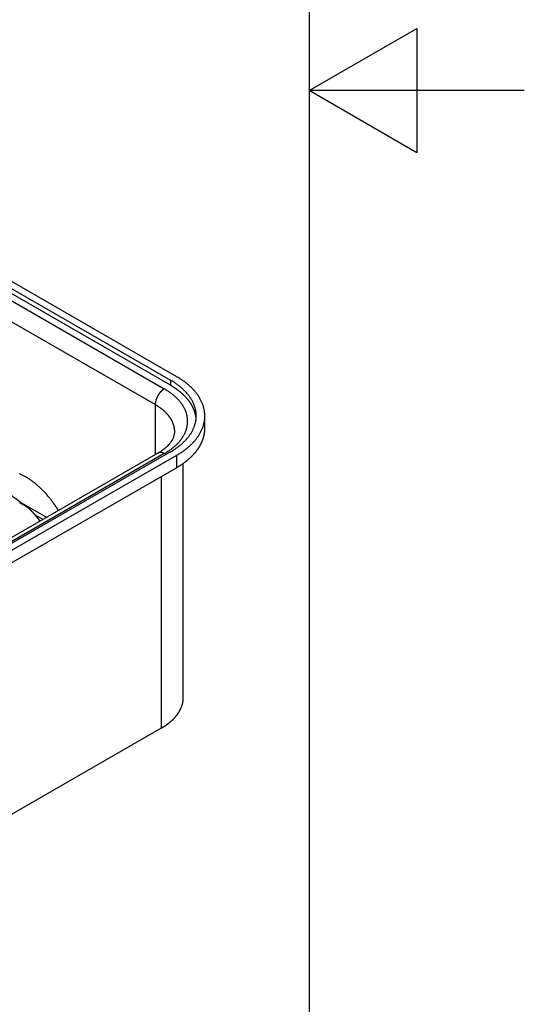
# Model space of a CAD drawing. Extents: x 553 to 1147, y -554 to 286.
# Tile 37 of 49: x 1100 to 1147, y -219 to -128. Entities that reach past the tile are written whole.
import ezdxf

# ---------------------------------------------------------------- set-up
doc = ezdxf.new("R2010")
doc.units = 0
doc.header["$LTSCALE"] = 2
doc.layers.get('0').update_dxf_attribs({"linetype": 'CONTINUOUS'})
for name, color, linetype in [('CADRE__ISO_', 7, 'CONTINUOUS'), ('ETROIT_VISIBLE__ISO_', 7, 'CONTINUOUS'), ('VISIBLE__ISO_', 7, 'CONTINUOUS')]:
    doc.layers.add(name, color=color, linetype=linetype)

# ---------------------------------------------------------------- blocks, each defined once
blk = doc.blocks.new('CADRES_DEFAULT_BORDER')
at = {"layer": 'CADRE__ISO_', "flags": 128}
for points in [[(10, 10), (10, 410), (287, 410), (287, 10), (10, 10)], [(297, 210), (287, 210), (292, 212.887), (292, 207.113), (287, 210)]]:
    blk.add_lwpolyline(points, dxfattribs=at)

msp = doc.modelspace()

# ---------------------------------------------------------------- linework, layer by layer
at = {"layer": 'ETROIT_VISIBLE__ISO_'}
for p, q in [((1073.744, -138.932), (1113.484, -161.816)), ((1112.635, -163.286), (1072.896, -140.401)), ((1114.049, -161), (1114.049, -161.49)), ((1112.635, -163.286), (1112.635, -167.927)), ((1113.484, -167.842), (1068.936, -193.496)), ((1114.615, -168.003), (1114.615, -169.148)), ((1113.201, -169.962), (1113.201, -193.351)), ((1100.045, -172.375), (1100.749, -172.781)), ((1101.457, -173.515), (1102.195, -173.94))]:
    msp.add_line(p, q, dxfattribs=at)
for points in [[(1113.48, -161.816, 0), (1113.47, -161.822, 0), (1113.46, -161.828, 0), (1113.45, -161.835, 0), (1113.44, -161.841, 0), (1113.43, -161.848, 0), (1113.42, -161.855, 0), (1113.41, -161.862, 0), (1113.4, -161.869, 0), (1113.39, -161.876, 0), (1113.38, -161.883, 0), (1113.37, -161.891, 0), (1113.36, -161.898, 0), (1113.35, -161.906, 0), (1113.34, -161.914, 0), (1113.33, -161.922, 0), (1113.32, -161.93, 0), (1113.31, -161.938, 0), (1113.3, -161.947, 0), (1113.29, -161.955, 0), (1113.28, -161.964, 0), (1113.27, -161.973, 0), (1113.26, -161.982, 0), (1113.25, -161.991, 0), (1113.24, -162, 0), (1113.23, -162.009, 0), (1113.22, -162.019, 0), (1113.21, -162.028, 0), (1113.2, -162.038, 0), (1113.19, -162.048, 0), (1113.18, -162.058, 0), (1113.17, -162.068, 0), (1113.16, -162.078, 0), (1113.15, -162.088, 0), (1113.14, -162.098, 0), (1113.13, -162.109, 0), (1113.12, -162.119, 0), (1113.11, -162.13, 0), (1113.1, -162.14, 0), (1113.09, -162.151, 0), (1113.08, -162.162, 0), (1113.07, -162.173, 0), (1113.07, -162.184, 0), (1113.06, -162.195, 0), (1113.05, -162.207, 0), (1113.04, -162.218, 0), (1113.03, -162.23, 0), (1113.02, -162.241, 0), (1113.01, -162.253, 0), (1113, -162.265, 0), (1113, -162.276, 0), (1112.99, -162.288, 0), (1112.98, -162.3, 0), (1112.97, -162.312, 0), (1112.96, -162.324, 0), (1112.95, -162.336, 0), (1112.95, -162.349, 0), (1112.94, -162.361, 0), (1112.93, -162.373, 0), (1112.92, -162.386, 0), (1112.91, -162.398, 0), (1112.91, -162.411, 0), (1112.9, -162.423, 0), (1112.89, -162.436, 0), (1112.88, -162.449, 0), (1112.88, -162.462, 0), (1112.87, -162.474, 0), (1112.86, -162.487, 0), (1112.85, -162.5, 0), (1112.85, -162.513, 0), (1112.84, -162.526, 0), (1112.83, -162.539, 0), (1112.83, -162.552, 0), (1112.82, -162.566, 0), (1112.81, -162.579, 0), (1112.81, -162.592, 0), (1112.8, -162.605, 0), (1112.8, -162.618, 0), (1112.79, -162.632, 0), (1112.78, -162.645, 0), (1112.78, -162.658, 0), (1112.77, -162.672, 0), (1112.77, -162.685, 0), (1112.76, -162.698, 0), (1112.76, -162.712, 0), (1112.75, -162.725, 0), (1112.75, -162.739, 0), (1112.74, -162.752, 0), (1112.74, -162.766, 0), (1112.73, -162.779, 0), (1112.73, -162.792, 0), (1112.72, -162.806, 0), (1112.72, -162.819, 0), (1112.71, -162.833, 0), (1112.71, -162.846, 0), (1112.7, -162.86, 0), (1112.7, -162.873, 0), (1112.7, -162.886, 0), (1112.69, -162.9, 0), (1112.69, -162.913, 0), (1112.68, -162.927, 0), (1112.68, -162.94, 0), (1112.68, -162.953, 0), (1112.67, -162.967, 0), (1112.67, -162.98, 0), (1112.67, -162.993, 0), (1112.67, -163.006, 0), (1112.66, -163.02, 0), (1112.66, -163.033, 0), (1112.66, -163.046, 0), (1112.66, -163.059, 0), (1112.65, -163.072, 0), (1112.65, -163.085, 0), (1112.65, -163.098, 0), (1112.65, -163.111, 0), (1112.65, -163.124, 0), (1112.64, -163.136, 0), (1112.64, -163.149, 0), (1112.64, -163.162, 0), (1112.64, -163.175, 0), (1112.64, -163.187, 0), (1112.64, -163.2, 0), (1112.64, -163.212, 0), (1112.64, -163.225, 0), (1112.64, -163.237, 0), (1112.64, -163.249, 0), (1112.64, -163.261, 0), (1112.64, -163.274, 0), (1112.64, -163.286, 0)], [(1113.48, -167.842, 0), (1113.55, -167.805, 0), (1113.61, -167.768, 0), (1113.67, -167.73, 0), (1113.73, -167.691, 0), (1113.79, -167.652, 0), (1113.85, -167.613, 0), (1113.91, -167.573, 0), (1113.97, -167.533, 0), (1114.03, -167.492, 0), (1114.08, -167.451, 0), (1114.14, -167.41, 0), (1114.19, -167.368, 0), (1114.25, -167.326, 0), (1114.3, -167.283, 0), (1114.35, -167.24, 0), (1114.4, -167.197, 0), (1114.45, -167.153, 0), (1114.5, -167.109, 0), (1114.55, -167.065, 0), (1114.6, -167.02, 0), (1114.64, -166.975, 0), (1114.69, -166.93, 0), (1114.73, -166.884, 0), (1114.78, -166.838, 0), (1114.82, -166.792, 0), (1114.86, -166.745, 0), (1114.9, -166.698, 0), (1114.94, -166.651, 0), (1114.98, -166.604, 0), (1115.02, -166.556, 0), (1115.05, -166.508, 0), (1115.09, -166.46, 0), (1115.12, -166.412, 0), (1115.16, -166.363, 0), (1115.19, -166.314, 0), (1115.22, -166.265, 0), (1115.25, -166.216, 0), (1115.28, -166.166, 0), (1115.31, -166.116, 0), (1115.33, -166.066, 0), (1115.36, -166.016, 0), (1115.38, -165.966, 0), (1115.41, -165.915, 0), (1115.43, -165.865, 0), (1115.45, -165.814, 0), (1115.47, -165.763, 0), (1115.49, -165.712, 0), (1115.51, -165.661, 0), (1115.53, -165.609, 0), (1115.54, -165.558, 0), (1115.56, -165.506, 0), (1115.57, -165.455, 0), (1115.58, -165.403, 0), (1115.6, -165.351, 0), (1115.61, -165.299, 0), (1115.62, -165.247, 0), (1115.62, -165.195, 0), (1115.63, -165.143, 0), (1115.64, -165.091, 0), (1115.64, -165.038, 0), (1115.65, -164.986, 0), (1115.65, -164.934, 0), (1115.65, -164.882, 0), (1115.65, -164.829, 0), (1115.65, -164.777, 0), (1115.65, -164.725, 0), (1115.65, -164.672, 0), (1115.64, -164.62, 0), (1115.64, -164.568, 0), (1115.63, -164.516, 0), (1115.62, -164.464, 0), (1115.62, -164.412, 0), (1115.61, -164.36, 0), (1115.6, -164.308, 0), (1115.58, -164.256, 0), (1115.57, -164.204, 0), (1115.56, -164.152, 0), (1115.54, -164.101, 0), (1115.53, -164.049, 0), (1115.51, -163.998, 0), (1115.49, -163.947, 0), (1115.47, -163.896, 0), (1115.45, -163.845, 0), (1115.43, -163.794, 0), (1115.41, -163.743, 0), (1115.38, -163.693, 0), (1115.36, -163.642, 0), (1115.33, -163.592, 0), (1115.31, -163.542, 0), (1115.28, -163.493, 0), (1115.25, -163.443, 0), (1115.22, -163.394, 0), (1115.19, -163.345, 0), (1115.16, -163.296, 0), (1115.12, -163.247, 0), (1115.09, -163.198, 0), (1115.05, -163.15, 0), (1115.02, -163.102, 0), (1114.98, -163.055, 0), (1114.94, -163.007, 0), (1114.9, -162.96, 0), (1114.86, -162.913, 0), (1114.82, -162.867, 0), (1114.78, -162.82, 0), (1114.73, -162.774, 0), (1114.69, -162.729, 0), (1114.64, -162.683, 0), (1114.6, -162.638, 0), (1114.55, -162.594, 0), (1114.5, -162.549, 0), (1114.45, -162.505, 0), (1114.4, -162.462, 0), (1114.35, -162.418, 0), (1114.3, -162.376, 0), (1114.25, -162.333, 0), (1114.19, -162.291, 0), (1114.14, -162.249, 0), (1114.08, -162.208, 0), (1114.03, -162.166, 0), (1113.97, -162.126, 0), (1113.91, -162.086, 0), (1113.85, -162.046, 0), (1113.79, -162.006, 0), (1113.73, -161.967, 0), (1113.67, -161.929, 0), (1113.61, -161.891, 0), (1113.55, -161.853, 0), (1113.48, -161.816, 0)], [(1114.45, -165.81, 0), (1114.45, -165.788, 0), (1114.45, -165.766, 0), (1114.45, -165.745, 0), (1114.45, -165.723, 0), (1114.45, -165.701, 0), (1114.45, -165.679, 0), (1114.45, -165.657, 0), (1114.44, -165.635, 0), (1114.44, -165.613, 0), (1114.44, -165.591, 0), (1114.44, -165.57, 0), (1114.43, -165.548, 0), (1114.43, -165.526, 0), (1114.43, -165.504, 0), (1114.42, -165.482, 0), (1114.42, -165.46, 0), (1114.42, -165.439, 0), (1114.41, -165.417, 0), (1114.41, -165.395, 0), (1114.4, -165.373, 0), (1114.4, -165.352, 0), (1114.39, -165.33, 0), (1114.39, -165.308, 0), (1114.38, -165.286, 0), (1114.38, -165.265, 0), (1114.37, -165.243, 0), (1114.37, -165.222, 0), (1114.36, -165.2, 0), (1114.35, -165.178, 0), (1114.35, -165.157, 0), (1114.34, -165.135, 0), (1114.33, -165.114, 0), (1114.32, -165.092, 0), (1114.32, -165.071, 0), (1114.31, -165.049, 0), (1114.3, -165.028, 0), (1114.29, -165.007, 0), (1114.28, -164.985, 0), (1114.27, -164.964, 0), (1114.27, -164.943, 0), (1114.26, -164.922, 0), (1114.25, -164.9, 0), (1114.24, -164.879, 0), (1114.23, -164.858, 0), (1114.22, -164.837, 0), (1114.21, -164.816, 0), (1114.19, -164.795, 0), (1114.18, -164.774, 0), (1114.17, -164.753, 0), (1114.16, -164.732, 0), (1114.15, -164.711, 0), (1114.14, -164.69, 0), (1114.13, -164.67, 0), (1114.11, -164.649, 0), (1114.1, -164.628, 0), (1114.09, -164.607, 0), (1114.08, -164.587, 0), (1114.06, -164.566, 0), (1114.05, -164.546, 0), (1114.04, -164.525, 0), (1114.02, -164.505, 0), (1114.01, -164.485, 0), (1113.99, -164.464, 0), (1113.98, -164.444, 0), (1113.96, -164.424, 0), (1113.95, -164.404, 0), (1113.93, -164.384, 0), (1113.92, -164.363, 0), (1113.9, -164.343, 0), (1113.89, -164.324, 0), (1113.87, -164.304, 0), (1113.86, -164.284, 0), (1113.84, -164.264, 0), (1113.82, -164.244, 0), (1113.81, -164.225, 0), (1113.79, -164.205, 0), (1113.77, -164.185, 0), (1113.75, -164.166, 0), (1113.74, -164.147, 0), (1113.72, -164.127, 0), (1113.7, -164.108, 0), (1113.68, -164.089, 0), (1113.66, -164.07, 0), (1113.65, -164.05, 0), (1113.63, -164.031, 0), (1113.61, -164.012, 0), (1113.59, -163.994, 0), (1113.57, -163.975, 0), (1113.55, -163.956, 0), (1113.53, -163.937, 0), (1113.51, -163.919, 0), (1113.49, -163.9, 0), (1113.47, -163.882, 0), (1113.45, -163.863, 0), (1113.43, -163.845, 0), (1113.41, -163.827, 0), (1113.38, -163.809, 0), (1113.36, -163.79, 0), (1113.34, -163.772, 0), (1113.32, -163.754, 0), (1113.3, -163.737, 0), (1113.28, -163.719, 0), (1113.25, -163.701, 0), (1113.23, -163.683, 0), (1113.21, -163.666, 0), (1113.19, -163.648, 0), (1113.16, -163.631, 0), (1113.14, -163.614, 0), (1113.12, -163.596, 0), (1113.09, -163.579, 0), (1113.07, -163.562, 0), (1113.04, -163.545, 0), (1113.02, -163.528, 0), (1113, -163.512, 0), (1112.97, -163.495, 0), (1112.95, -163.478, 0), (1112.92, -163.462, 0), (1112.9, -163.445, 0), (1112.87, -163.429, 0), (1112.84, -163.413, 0), (1112.82, -163.396, 0), (1112.79, -163.38, 0), (1112.77, -163.364, 0), (1112.74, -163.348, 0), (1112.72, -163.333, 0), (1112.69, -163.317, 0), (1112.66, -163.301, 0), (1112.64, -163.286, 0)], [(1113.48, -167.842, 0), (1113.48, -167.84, 0), (1113.47, -167.837, 0), (1113.47, -167.834, 0), (1113.46, -167.831, 0), (1113.46, -167.828, 0), (1113.45, -167.825, 0), (1113.45, -167.822, 0), (1113.44, -167.82, 0), (1113.44, -167.817, 0), (1113.43, -167.814, 0), (1113.43, -167.812, 0), (1113.42, -167.809, 0), (1113.42, -167.807, 0), (1113.41, -167.804, 0), (1113.41, -167.802, 0), (1113.4, -167.799, 0), (1113.4, -167.797, 0), (1113.39, -167.795, 0), (1113.39, -167.792, 0), (1113.38, -167.79, 0), (1113.37, -167.788, 0), (1113.37, -167.786, 0), (1113.36, -167.784, 0), (1113.36, -167.782, 0), (1113.35, -167.779, 0), (1113.35, -167.777, 0), (1113.34, -167.775, 0), (1113.34, -167.774, 0), (1113.33, -167.772, 0), (1113.33, -167.77, 0), (1113.32, -167.768, 0), (1113.32, -167.766, 0), (1113.31, -167.764, 0), (1113.31, -167.763, 0), (1113.3, -167.761, 0), (1113.3, -167.759, 0), (1113.29, -167.758, 0), (1113.29, -167.756, 0), (1113.28, -167.755, 0), (1113.28, -167.753, 0), (1113.27, -167.752, 0), (1113.27, -167.75, 0), (1113.26, -167.749, 0), (1113.26, -167.748, 0), (1113.25, -167.747, 0), (1113.25, -167.745, 0), (1113.24, -167.744, 0), (1113.24, -167.743, 0), (1113.23, -167.742, 0), (1113.23, -167.741, 0), (1113.22, -167.74, 0), (1113.22, -167.739, 0), (1113.21, -167.738, 0), (1113.21, -167.737, 0), (1113.2, -167.736, 0), (1113.2, -167.735, 0), (1113.19, -167.735, 0), (1113.19, -167.734, 0), (1113.18, -167.733, 0), (1113.18, -167.732, 0), (1113.17, -167.732, 0), (1113.17, -167.731, 0), (1113.16, -167.731, 0), (1113.16, -167.73, 0), (1113.15, -167.73, 0), (1113.15, -167.729, 0), (1113.15, -167.729, 0), (1113.14, -167.729, 0), (1113.14, -167.728, 0), (1113.13, -167.728, 0), (1113.13, -167.728, 0), (1113.12, -167.728, 0), (1113.12, -167.728, 0), (1113.11, -167.728, 0), (1113.11, -167.728, 0), (1113.1, -167.728, 0), (1113.1, -167.728, 0), (1113.09, -167.728, 0), (1113.09, -167.728, 0), (1113.08, -167.728, 0), (1113.08, -167.728, 0), (1113.08, -167.728, 0), (1113.07, -167.729, 0), (1113.07, -167.729, 0), (1113.06, -167.729, 0), (1113.06, -167.73, 0), (1113.05, -167.73, 0), (1113.05, -167.731, 0), (1113.04, -167.731, 0), (1113.04, -167.732, 0), (1113.04, -167.732, 0), (1113.03, -167.733, 0), (1113.03, -167.734, 0), (1113.02, -167.735, 0), (1113.02, -167.735, 0), (1113.01, -167.736, 0), (1113.01, -167.737, 0), (1113, -167.738, 0), (1113, -167.739, 0), (1113, -167.74, 0), (1112.99, -167.741, 0), (1112.99, -167.742, 0), (1112.98, -167.743, 0), (1112.98, -167.744, 0), (1112.98, -167.745, 0), (1112.97, -167.747, 0), (1112.97, -167.748, 0), (1112.96, -167.749, 0), (1112.96, -167.751, 0), (1112.95, -167.752, 0), (1112.95, -167.753, 0), (1112.95, -167.755, 0), (1112.94, -167.756, 0), (1112.94, -167.758, 0), (1112.93, -167.759, 0), (1112.93, -167.761, 0), (1112.93, -167.763, 0), (1112.92, -167.764, 0), (1112.92, -167.766, 0), (1112.91, -167.768, 0), (1112.91, -167.77, 0), (1112.91, -167.772, 0), (1112.9, -167.774, 0), (1112.9, -167.775, 0), (1112.9, -167.777, 0), (1112.89, -167.779, 0), (1112.89, -167.782, 0), (1112.88, -167.784, 0)]]:
    msp.add_polyline3d(points, dxfattribs=at)
at = {"layer": 'VISIBLE__ISO_'}
for p, q in [((1074.31, -137.464), (1114.615, -160.674)), ((1074.31, -138.115), (1114.049, -161)), ((1114.049, -161.49), (1074.31, -138.606)), ((1117.251, -165.483), (1117.251, -164.339)), ((1112.885, -167.784), (1068.337, -193.437)), ((1114.049, -167.678), (1069.502, -193.331)), ((1114.615, -168.003), (1070.067, -193.657)), ((1070.067, -194.801), (1114.615, -169.148)), ((1115.251, -190.5), (1115.251, -168.741)), ((1100.153, -172.37), (1102.537, -173.743)), ((1113.201, -193.351), (1068.653, -219.004))]:
    msp.add_line(p, q, dxfattribs=at)
at = {"layer": 'VISIBLE__ISO_', "flags": 128}
for points in [[(1112.885, -167.784), (1112.989, -167.722), (1113.09, -167.659), (1113.188, -167.596), (1113.282, -167.531), (1113.372, -167.466), (1113.459, -167.401), (1113.542, -167.335), (1113.62, -167.269), (1113.696, -167.202), (1113.767, -167.136), (1113.834, -167.069), (1113.898, -167.003), (1113.957, -166.937), (1114.013, -166.871), (1114.065, -166.805), (1114.113, -166.74), (1114.199, -166.613), (1114.271, -166.488), (1114.329, -166.367), (1114.375, -166.25), (1114.409, -166.136), (1114.433, -166.026), (1114.446, -165.917), (1114.451, -165.81)], [(1096.756, -170.347), (1096.998, -170.455), (1097.237, -170.565), (1097.472, -170.679), (1097.703, -170.794), (1097.931, -170.913), (1098.155, -171.034), (1098.374, -171.157), (1098.59, -171.283), (1098.801, -171.411), (1099.008, -171.542), (1099.211, -171.675), (1099.41, -171.81), (1099.604, -171.948), (1099.793, -172.088), (1099.978, -172.229), (1100.159, -172.373)], [(1100.153, -172.37), (1100.149, -172.368), (1100.146, -172.366), (1100.142, -172.365), (1100.138, -172.363), (1100.134, -172.362), (1100.13, -172.361), (1100.126, -172.36), (1100.121, -172.36), (1100.117, -172.359), (1100.112, -172.359), (1100.108, -172.359), (1100.103, -172.359), (1100.099, -172.359), (1100.094, -172.36), (1100.089, -172.36), (1100.084, -172.361), (1100.08, -172.362), (1100.075, -172.364), (1100.07, -172.365), (1100.065, -172.367), (1100.06, -172.368), (1100.055, -172.37), (1100.05, -172.373), (1100.045, -172.375)]]:
    msp.add_lwpolyline(points, dxfattribs=at)
at = {"layer": 'VISIBLE__ISO_'}
for points in [[(1114.05, -167.678, 0), (1114.12, -167.636, 0), (1114.19, -167.595, 0), (1114.26, -167.553, 0), (1114.33, -167.51, 0), (1114.39, -167.467, 0), (1114.46, -167.423, 0), (1114.53, -167.379, 0), (1114.59, -167.334, 0), (1114.65, -167.289, 0), (1114.72, -167.244, 0), (1114.78, -167.198, 0), (1114.84, -167.152, 0), (1114.9, -167.105, 0), (1114.96, -167.058, 0), (1115.01, -167.01, 0), (1115.07, -166.962, 0), (1115.12, -166.914, 0), (1115.18, -166.865, 0), (1115.23, -166.816, 0), (1115.28, -166.766, 0), (1115.34, -166.716, 0), (1115.39, -166.666, 0), (1115.43, -166.616, 0), (1115.48, -166.565, 0), (1115.53, -166.513, 0), (1115.58, -166.462, 0), (1115.62, -166.41, 0), (1115.66, -166.358, 0), (1115.71, -166.305, 0), (1115.75, -166.252, 0), (1115.79, -166.199, 0), (1115.83, -166.146, 0), (1115.86, -166.092, 0), (1115.9, -166.038, 0), (1115.94, -165.984, 0), (1115.97, -165.93, 0), (1116, -165.875, 0), (1116.04, -165.82, 0), (1116.07, -165.765, 0), (1116.1, -165.709, 0), (1116.13, -165.654, 0), (1116.15, -165.598, 0), (1116.18, -165.542, 0), (1116.21, -165.486, 0), (1116.23, -165.43, 0), (1116.25, -165.373, 0), (1116.27, -165.317, 0), (1116.29, -165.26, 0), (1116.31, -165.203, 0), (1116.33, -165.146, 0), (1116.35, -165.089, 0), (1116.36, -165.032, 0), (1116.38, -164.974, 0), (1116.39, -164.917, 0), (1116.4, -164.859, 0), (1116.41, -164.802, 0), (1116.42, -164.744, 0), (1116.43, -164.686, 0), (1116.44, -164.628, 0), (1116.44, -164.57, 0), (1116.45, -164.513, 0), (1116.45, -164.455, 0), (1116.45, -164.397, 0), (1116.45, -164.339, 0), (1116.45, -164.281, 0), (1116.45, -164.223, 0), (1116.45, -164.165, 0), (1116.44, -164.107, 0), (1116.44, -164.049, 0), (1116.43, -163.991, 0), (1116.42, -163.934, 0), (1116.41, -163.876, 0), (1116.4, -163.818, 0), (1116.39, -163.761, 0), (1116.38, -163.703, 0), (1116.36, -163.646, 0), (1116.35, -163.589, 0), (1116.33, -163.531, 0), (1116.31, -163.474, 0), (1116.29, -163.417, 0), (1116.27, -163.361, 0), (1116.25, -163.304, 0), (1116.23, -163.248, 0), (1116.21, -163.191, 0), (1116.18, -163.135, 0), (1116.15, -163.079, 0), (1116.13, -163.024, 0), (1116.1, -162.968, 0), (1116.07, -162.913, 0), (1116.04, -162.857, 0), (1116, -162.803, 0), (1115.97, -162.748, 0), (1115.94, -162.693, 0), (1115.9, -162.639, 0), (1115.86, -162.585, 0), (1115.83, -162.532, 0), (1115.79, -162.478, 0), (1115.75, -162.425, 0), (1115.71, -162.372, 0), (1115.66, -162.32, 0), (1115.62, -162.268, 0), (1115.58, -162.216, 0), (1115.53, -162.164, 0), (1115.48, -162.113, 0), (1115.43, -162.062, 0), (1115.39, -162.011, 0), (1115.34, -161.961, 0), (1115.28, -161.911, 0), (1115.23, -161.862, 0), (1115.18, -161.812, 0), (1115.12, -161.764, 0), (1115.07, -161.715, 0), (1115.01, -161.667, 0), (1114.96, -161.62, 0), (1114.9, -161.573, 0), (1114.84, -161.526, 0), (1114.78, -161.479, 0), (1114.72, -161.434, 0), (1114.65, -161.388, 0), (1114.59, -161.343, 0), (1114.53, -161.299, 0), (1114.46, -161.254, 0), (1114.39, -161.211, 0), (1114.33, -161.168, 0), (1114.26, -161.125, 0), (1114.19, -161.083, 0), (1114.12, -161.041, 0), (1114.05, -161, 0)], [(1114.61, -168.003, 0), (1114.69, -167.958, 0), (1114.77, -167.912, 0), (1114.84, -167.866, 0), (1114.92, -167.819, 0), (1114.99, -167.772, 0), (1115.07, -167.724, 0), (1115.14, -167.676, 0), (1115.21, -167.627, 0), (1115.28, -167.577, 0), (1115.35, -167.527, 0), (1115.41, -167.477, 0), (1115.48, -167.426, 0), (1115.55, -167.375, 0), (1115.61, -167.323, 0), (1115.67, -167.271, 0), (1115.73, -167.218, 0), (1115.8, -167.165, 0), (1115.85, -167.111, 0), (1115.91, -167.058, 0), (1115.97, -167.003, 0), (1116.03, -166.948, 0), (1116.08, -166.893, 0), (1116.14, -166.838, 0), (1116.19, -166.782, 0), (1116.24, -166.726, 0), (1116.29, -166.669, 0), (1116.34, -166.612, 0), (1116.39, -166.555, 0), (1116.43, -166.497, 0), (1116.48, -166.439, 0), (1116.52, -166.381, 0), (1116.57, -166.322, 0), (1116.61, -166.263, 0), (1116.65, -166.204, 0), (1116.69, -166.144, 0), (1116.72, -166.085, 0), (1116.76, -166.025, 0), (1116.8, -165.964, 0), (1116.83, -165.904, 0), (1116.86, -165.843, 0), (1116.89, -165.782, 0), (1116.92, -165.721, 0), (1116.95, -165.66, 0), (1116.98, -165.598, 0), (1117.01, -165.536, 0), (1117.03, -165.474, 0), (1117.06, -165.412, 0), (1117.08, -165.35, 0), (1117.1, -165.287, 0), (1117.12, -165.225, 0), (1117.14, -165.162, 0), (1117.15, -165.099, 0), (1117.17, -165.036, 0), (1117.18, -164.973, 0), (1117.2, -164.91, 0), (1117.21, -164.847, 0), (1117.22, -164.783, 0), (1117.23, -164.72, 0), (1117.23, -164.657, 0), (1117.24, -164.593, 0), (1117.24, -164.529, 0), (1117.25, -164.466, 0), (1117.25, -164.402, 0), (1117.25, -164.339, 0), (1117.25, -164.275, 0), (1117.25, -164.212, 0), (1117.24, -164.148, 0), (1117.24, -164.084, 0), (1117.23, -164.021, 0), (1117.23, -163.957, 0), (1117.22, -163.894, 0), (1117.21, -163.831, 0), (1117.2, -163.767, 0), (1117.18, -163.704, 0), (1117.17, -163.641, 0), (1117.15, -163.578, 0), (1117.14, -163.515, 0), (1117.12, -163.453, 0), (1117.1, -163.39, 0), (1117.08, -163.328, 0), (1117.06, -163.265, 0), (1117.03, -163.203, 0), (1117.01, -163.141, 0), (1116.98, -163.079, 0), (1116.95, -163.018, 0), (1116.92, -162.956, 0), (1116.89, -162.895, 0), (1116.86, -162.834, 0), (1116.83, -162.773, 0), (1116.8, -162.713, 0), (1116.76, -162.653, 0), (1116.72, -162.593, 0), (1116.69, -162.533, 0), (1116.65, -162.473, 0), (1116.61, -162.414, 0), (1116.57, -162.355, 0), (1116.52, -162.297, 0), (1116.48, -162.238, 0), (1116.43, -162.18, 0), (1116.39, -162.123, 0), (1116.34, -162.065, 0), (1116.29, -162.008, 0), (1116.24, -161.952, 0), (1116.19, -161.896, 0), (1116.14, -161.84, 0), (1116.08, -161.784, 0), (1116.03, -161.729, 0), (1115.97, -161.674, 0), (1115.91, -161.62, 0), (1115.85, -161.566, 0), (1115.8, -161.512, 0), (1115.73, -161.459, 0), (1115.67, -161.407, 0), (1115.61, -161.354, 0), (1115.55, -161.303, 0), (1115.48, -161.251, 0), (1115.41, -161.201, 0), (1115.35, -161.15, 0), (1115.28, -161.1, 0), (1115.21, -161.051, 0), (1115.14, -161.002, 0), (1115.07, -160.953, 0), (1114.99, -160.906, 0), (1114.92, -160.858, 0), (1114.84, -160.811, 0), (1114.77, -160.765, 0), (1114.69, -160.719, 0), (1114.61, -160.674, 0)], [(1116.44, -164.584, 0), (1116.44, -164.557, 0), (1116.43, -164.53, 0), (1116.43, -164.503, 0), (1116.43, -164.476, 0), (1116.42, -164.449, 0), (1116.42, -164.422, 0), (1116.42, -164.395, 0), (1116.41, -164.368, 0), (1116.41, -164.341, 0), (1116.4, -164.314, 0), (1116.4, -164.287, 0), (1116.39, -164.261, 0), (1116.39, -164.234, 0), (1116.38, -164.207, 0), (1116.37, -164.18, 0), (1116.37, -164.153, 0), (1116.36, -164.127, 0), (1116.35, -164.1, 0), (1116.35, -164.073, 0), (1116.34, -164.046, 0), (1116.33, -164.02, 0), (1116.32, -163.993, 0), (1116.31, -163.966, 0), (1116.3, -163.94, 0), (1116.3, -163.913, 0), (1116.29, -163.887, 0), (1116.28, -163.86, 0), (1116.27, -163.834, 0), (1116.26, -163.807, 0), (1116.25, -163.781, 0), (1116.24, -163.755, 0), (1116.23, -163.728, 0), (1116.21, -163.702, 0), (1116.2, -163.676, 0), (1116.19, -163.649, 0), (1116.18, -163.623, 0), (1116.17, -163.597, 0), (1116.15, -163.571, 0), (1116.14, -163.545, 0), (1116.13, -163.519, 0), (1116.12, -163.493, 0), (1116.1, -163.467, 0), (1116.09, -163.441, 0), (1116.07, -163.415, 0), (1116.06, -163.39, 0), (1116.05, -163.364, 0), (1116.03, -163.338, 0), (1116.02, -163.312, 0), (1116, -163.287, 0), (1115.99, -163.261, 0), (1115.97, -163.236, 0), (1115.95, -163.21, 0), (1115.94, -163.185, 0), (1115.92, -163.16, 0), (1115.9, -163.134, 0), (1115.89, -163.109, 0), (1115.87, -163.084, 0), (1115.85, -163.059, 0), (1115.84, -163.034, 0), (1115.82, -163.009, 0), (1115.8, -162.984, 0), (1115.78, -162.959, 0), (1115.76, -162.934, 0), (1115.74, -162.909, 0), (1115.72, -162.885, 0), (1115.7, -162.86, 0), (1115.68, -162.836, 0), (1115.66, -162.811, 0), (1115.64, -162.787, 0), (1115.62, -162.762, 0), (1115.6, -162.738, 0), (1115.58, -162.714, 0), (1115.56, -162.69, 0), (1115.54, -162.666, 0), (1115.52, -162.642, 0), (1115.5, -162.618, 0), (1115.47, -162.594, 0), (1115.45, -162.57, 0), (1115.43, -162.546, 0), (1115.41, -162.523, 0), (1115.38, -162.499, 0), (1115.36, -162.475, 0), (1115.34, -162.452, 0), (1115.31, -162.429, 0), (1115.29, -162.405, 0), (1115.26, -162.382, 0), (1115.24, -162.359, 0), (1115.22, -162.336, 0), (1115.19, -162.313, 0), (1115.16, -162.29, 0), (1115.14, -162.268, 0), (1115.11, -162.245, 0), (1115.09, -162.222, 0), (1115.06, -162.2, 0), (1115.04, -162.177, 0), (1115.01, -162.155, 0), (1114.98, -162.133, 0), (1114.96, -162.111, 0), (1114.93, -162.089, 0), (1114.9, -162.067, 0), (1114.87, -162.045, 0), (1114.85, -162.023, 0), (1114.82, -162.001, 0), (1114.79, -161.979, 0), (1114.76, -161.958, 0), (1114.73, -161.937, 0), (1114.7, -161.915, 0), (1114.67, -161.894, 0), (1114.64, -161.873, 0), (1114.62, -161.852, 0), (1114.59, -161.831, 0), (1114.56, -161.81, 0), (1114.53, -161.789, 0), (1114.5, -161.769, 0), (1114.46, -161.748, 0), (1114.43, -161.728, 0), (1114.4, -161.707, 0), (1114.37, -161.687, 0), (1114.34, -161.667, 0), (1114.31, -161.647, 0), (1114.28, -161.627, 0), (1114.25, -161.607, 0), (1114.21, -161.587, 0), (1114.18, -161.568, 0), (1114.15, -161.548, 0), (1114.12, -161.529, 0), (1114.08, -161.509, 0), (1114.05, -161.49, 0)], [(1114.61, -169.148, 0), (1114.65, -169.125, 0), (1114.69, -169.103, 0), (1114.73, -169.08, 0), (1114.77, -169.057, 0), (1114.81, -169.034, 0), (1114.84, -169.011, 0), (1114.88, -168.987, 0), (1114.92, -168.964, 0), (1114.96, -168.94, 0), (1114.99, -168.916, 0), (1115.03, -168.893, 0), (1115.07, -168.869, 0), (1115.1, -168.844, 0), (1115.14, -168.82, 0), (1115.17, -168.796, 0), (1115.21, -168.771, 0), (1115.24, -168.747, 0), (1115.28, -168.722, 0), (1115.31, -168.697, 0), (1115.35, -168.672, 0), (1115.38, -168.647, 0), (1115.41, -168.621, 0), (1115.45, -168.596, 0), (1115.48, -168.571, 0), (1115.51, -168.545, 0), (1115.55, -168.519, 0), (1115.58, -168.494, 0), (1115.61, -168.468, 0), (1115.64, -168.442, 0), (1115.67, -168.415, 0), (1115.7, -168.389, 0), (1115.73, -168.363, 0), (1115.76, -168.336, 0), (1115.8, -168.31, 0), (1115.83, -168.283, 0), (1115.85, -168.256, 0), (1115.88, -168.229, 0), (1115.91, -168.202, 0), (1115.94, -168.175, 0), (1115.97, -168.148, 0), (1116, -168.12, 0), (1116.03, -168.093, 0), (1116.05, -168.065, 0), (1116.08, -168.038, 0), (1116.11, -168.01, 0), (1116.14, -167.982, 0), (1116.16, -167.954, 0), (1116.19, -167.926, 0), (1116.21, -167.898, 0), (1116.24, -167.87, 0), (1116.27, -167.842, 0), (1116.29, -167.814, 0), (1116.31, -167.785, 0), (1116.34, -167.757, 0), (1116.36, -167.728, 0), (1116.39, -167.699, 0), (1116.41, -167.67, 0), (1116.43, -167.642, 0), (1116.46, -167.613, 0), (1116.48, -167.584, 0), (1116.5, -167.554, 0), (1116.52, -167.525, 0), (1116.54, -167.496, 0), (1116.57, -167.467, 0), (1116.59, -167.437, 0), (1116.61, -167.408, 0), (1116.63, -167.378, 0), (1116.65, -167.349, 0), (1116.67, -167.319, 0), (1116.69, -167.289, 0), (1116.71, -167.259, 0), (1116.72, -167.229, 0), (1116.74, -167.199, 0), (1116.76, -167.169, 0), (1116.78, -167.139, 0), (1116.8, -167.109, 0), (1116.81, -167.079, 0), (1116.83, -167.049, 0), (1116.85, -167.018, 0), (1116.86, -166.988, 0), (1116.88, -166.957, 0), (1116.89, -166.927, 0), (1116.91, -166.896, 0), (1116.92, -166.866, 0), (1116.94, -166.835, 0), (1116.95, -166.804, 0), (1116.97, -166.773, 0), (1116.98, -166.743, 0), (1116.99, -166.712, 0), (1117.01, -166.681, 0), (1117.02, -166.65, 0), (1117.03, -166.619, 0), (1117.04, -166.588, 0), (1117.06, -166.557, 0), (1117.07, -166.526, 0), (1117.08, -166.494, 0), (1117.09, -166.463, 0), (1117.1, -166.432, 0), (1117.11, -166.401, 0), (1117.12, -166.369, 0), (1117.13, -166.338, 0), (1117.14, -166.307, 0), (1117.15, -166.275, 0), (1117.15, -166.244, 0), (1117.16, -166.212, 0), (1117.17, -166.181, 0), (1117.18, -166.149, 0), (1117.18, -166.118, 0), (1117.19, -166.086, 0), (1117.2, -166.055, 0), (1117.2, -166.023, 0), (1117.21, -165.991, 0), (1117.21, -165.96, 0), (1117.22, -165.928, 0), (1117.22, -165.896, 0), (1117.23, -165.865, 0), (1117.23, -165.833, 0), (1117.23, -165.801, 0), (1117.24, -165.769, 0), (1117.24, -165.738, 0), (1117.24, -165.706, 0), (1117.24, -165.674, 0), (1117.25, -165.642, 0), (1117.25, -165.61, 0), (1117.25, -165.579, 0), (1117.25, -165.547, 0), (1117.25, -165.515, 0), (1117.25, -165.483, 0)], [(1103.63, -173.113, 0), (1103.58, -173.038, 0), (1103.54, -172.964, 0), (1103.49, -172.89, 0), (1103.44, -172.816, 0), (1103.39, -172.743, 0), (1103.35, -172.671, 0), (1103.3, -172.599, 0), (1103.25, -172.527, 0), (1103.2, -172.456, 0), (1103.15, -172.386, 0), (1103.09, -172.316, 0), (1103.04, -172.246, 0), (1102.99, -172.177, 0), (1102.94, -172.109, 0), (1102.88, -172.041, 0), (1102.83, -171.974, 0), (1102.78, -171.908, 0), (1102.72, -171.842, 0), (1102.67, -171.777, 0), (1102.61, -171.712, 0), (1102.56, -171.649, 0), (1102.5, -171.585, 0), (1102.44, -171.523, 0), (1102.39, -171.461, 0), (1102.33, -171.4, 0), (1102.27, -171.34, 0), (1102.21, -171.28, 0), (1102.15, -171.221, 0), (1102.1, -171.163, 0), (1102.04, -171.106, 0), (1101.98, -171.05, 0), (1101.92, -170.994, 0), (1101.86, -170.939, 0), (1101.8, -170.885, 0), (1101.74, -170.832, 0), (1101.68, -170.78, 0), (1101.62, -170.728, 0), (1101.56, -170.678, 0), (1101.5, -170.628, 0), (1101.44, -170.579, 0), (1101.38, -170.531, 0), (1101.31, -170.484, 0), (1101.25, -170.438, 0), (1101.19, -170.392, 0), (1101.13, -170.348, 0), (1101.07, -170.305, 0), (1101.01, -170.262, 0), (1100.94, -170.221, 0), (1100.88, -170.18, 0), (1100.82, -170.141, 0), (1100.76, -170.102, 0), (1100.7, -170.064, 0), (1100.63, -170.028, 0), (1100.57, -169.992, 0), (1100.51, -169.958, 0), (1100.45, -169.924, 0), (1100.39, -169.892, 0), (1100.32, -169.86, 0), (1100.26, -169.83, 0), (1100.2, -169.8, 0), (1100.14, -169.772, 0), (1100.08, -169.744, 0), (1100.01, -169.718, 0)], [(1101.92, -174.099, 0), (1101.91, -174.088, 0), (1101.9, -174.077, 0), (1101.9, -174.067, 0), (1101.89, -174.056, 0), (1101.88, -174.045, 0), (1101.87, -174.035, 0), (1101.86, -174.024, 0), (1101.86, -174.013, 0), (1101.85, -174.003, 0), (1101.84, -173.992, 0), (1101.83, -173.981, 0), (1101.82, -173.971, 0), (1101.82, -173.96, 0), (1101.81, -173.95, 0), (1101.8, -173.939, 0), (1101.79, -173.928, 0), (1101.78, -173.918, 0), (1101.78, -173.907, 0), (1101.77, -173.897, 0), (1101.76, -173.886, 0), (1101.75, -173.875, 0), (1101.74, -173.865, 0), (1101.74, -173.854, 0), (1101.73, -173.844, 0), (1101.72, -173.833, 0), (1101.71, -173.823, 0), (1101.7, -173.812, 0), (1101.69, -173.801, 0), (1101.69, -173.791, 0), (1101.68, -173.78, 0), (1101.67, -173.77, 0), (1101.66, -173.759, 0), (1101.65, -173.749, 0), (1101.64, -173.738, 0), (1101.64, -173.728, 0), (1101.63, -173.717, 0), (1101.62, -173.707, 0), (1101.61, -173.696, 0), (1101.6, -173.686, 0), (1101.59, -173.675, 0), (1101.58, -173.665, 0), (1101.58, -173.655, 0), (1101.57, -173.644, 0), (1101.56, -173.634, 0), (1101.55, -173.623, 0), (1101.54, -173.613, 0), (1101.53, -173.602, 0), (1101.52, -173.592, 0), (1101.51, -173.582, 0), (1101.51, -173.571, 0), (1101.5, -173.561, 0), (1101.49, -173.55, 0), (1101.48, -173.54, 0), (1101.47, -173.53, 0), (1101.46, -173.519, 0), (1101.45, -173.509, 0), (1101.44, -173.498, 0), (1101.43, -173.488, 0), (1101.43, -173.478, 0), (1101.42, -173.467, 0), (1101.41, -173.457, 0), (1101.4, -173.447, 0), (1101.39, -173.436, 0), (1101.38, -173.426, 0), (1101.37, -173.416, 0), (1101.36, -173.406, 0), (1101.35, -173.395, 0), (1101.34, -173.385, 0), (1101.33, -173.375, 0), (1101.32, -173.364, 0), (1101.32, -173.354, 0), (1101.31, -173.344, 0), (1101.3, -173.334, 0), (1101.29, -173.323, 0), (1101.28, -173.313, 0), (1101.27, -173.303, 0), (1101.26, -173.293, 0), (1101.25, -173.282, 0), (1101.24, -173.272, 0), (1101.23, -173.262, 0), (1101.22, -173.252, 0), (1101.21, -173.242, 0), (1101.2, -173.231, 0), (1101.19, -173.221, 0), (1101.18, -173.211, 0), (1101.17, -173.201, 0), (1101.16, -173.191, 0), (1101.15, -173.181, 0), (1101.14, -173.171, 0), (1101.13, -173.16, 0), (1101.12, -173.15, 0), (1101.11, -173.14, 0), (1101.11, -173.13, 0), (1101.1, -173.12, 0), (1101.09, -173.11, 0), (1101.08, -173.1, 0), (1101.07, -173.09, 0), (1101.06, -173.08, 0), (1101.05, -173.069, 0), (1101.04, -173.059, 0), (1101.03, -173.049, 0), (1101.02, -173.039, 0), (1101.01, -173.029, 0), (1101, -173.019, 0), (1100.99, -173.009, 0), (1100.98, -172.999, 0), (1100.97, -172.989, 0), (1100.96, -172.979, 0), (1100.95, -172.969, 0), (1100.94, -172.959, 0), (1100.93, -172.949, 0), (1100.92, -172.939, 0), (1100.9, -172.929, 0), (1100.89, -172.919, 0), (1100.88, -172.909, 0), (1100.87, -172.899, 0), (1100.86, -172.889, 0), (1100.85, -172.879, 0), (1100.84, -172.87, 0), (1100.83, -172.86, 0), (1100.82, -172.85, 0), (1100.81, -172.84, 0), (1100.8, -172.83, 0), (1100.79, -172.82, 0), (1100.78, -172.81, 0), (1100.77, -172.8, 0), (1100.76, -172.79, 0), (1100.75, -172.781, 0)], [(1113.2, -193.351, 0), (1113.23, -193.333, 0), (1113.26, -193.315, 0), (1113.29, -193.298, 0), (1113.32, -193.28, 0), (1113.35, -193.262, 0), (1113.38, -193.244, 0), (1113.41, -193.226, 0), (1113.44, -193.207, 0), (1113.47, -193.189, 0), (1113.49, -193.17, 0), (1113.52, -193.152, 0), (1113.55, -193.133, 0), (1113.58, -193.114, 0), (1113.61, -193.096, 0), (1113.63, -193.077, 0), (1113.66, -193.057, 0), (1113.69, -193.038, 0), (1113.72, -193.019, 0), (1113.74, -193, 0), (1113.77, -192.98, 0), (1113.8, -192.961, 0), (1113.82, -192.941, 0), (1113.85, -192.921, 0), (1113.87, -192.902, 0), (1113.9, -192.882, 0), (1113.92, -192.862, 0), (1113.95, -192.842, 0), (1113.97, -192.821, 0), (1114, -192.801, 0), (1114.02, -192.781, 0), (1114.05, -192.76, 0), (1114.07, -192.74, 0), (1114.1, -192.719, 0), (1114.12, -192.698, 0), (1114.14, -192.678, 0), (1114.16, -192.657, 0), (1114.19, -192.636, 0), (1114.21, -192.615, 0), (1114.23, -192.594, 0), (1114.26, -192.573, 0), (1114.28, -192.551, 0), (1114.3, -192.53, 0), (1114.32, -192.509, 0), (1114.34, -192.487, 0), (1114.36, -192.466, 0), (1114.38, -192.444, 0), (1114.4, -192.422, 0), (1114.42, -192.4, 0), (1114.44, -192.379, 0), (1114.46, -192.357, 0), (1114.48, -192.335, 0), (1114.5, -192.313, 0), (1114.52, -192.29, 0), (1114.54, -192.268, 0), (1114.56, -192.246, 0), (1114.58, -192.224, 0), (1114.6, -192.201, 0), (1114.62, -192.179, 0), (1114.63, -192.156, 0), (1114.65, -192.134, 0), (1114.67, -192.111, 0), (1114.68, -192.088, 0), (1114.7, -192.066, 0), (1114.72, -192.043, 0), (1114.73, -192.02, 0), (1114.75, -191.997, 0), (1114.77, -191.974, 0), (1114.78, -191.951, 0), (1114.8, -191.928, 0), (1114.81, -191.905, 0), (1114.83, -191.882, 0), (1114.84, -191.858, 0), (1114.86, -191.835, 0), (1114.87, -191.812, 0), (1114.88, -191.788, 0), (1114.9, -191.765, 0), (1114.91, -191.741, 0), (1114.92, -191.718, 0), (1114.94, -191.694, 0), (1114.95, -191.67, 0), (1114.96, -191.647, 0), (1114.97, -191.623, 0), (1114.99, -191.599, 0), (1115, -191.575, 0), (1115.01, -191.551, 0), (1115.02, -191.528, 0), (1115.03, -191.504, 0), (1115.04, -191.48, 0), (1115.05, -191.456, 0), (1115.06, -191.432, 0), (1115.07, -191.408, 0), (1115.08, -191.383, 0), (1115.09, -191.359, 0), (1115.1, -191.335, 0), (1115.11, -191.311, 0), (1115.12, -191.287, 0), (1115.12, -191.262, 0), (1115.13, -191.238, 0), (1115.14, -191.214, 0), (1115.15, -191.189, 0), (1115.16, -191.165, 0), (1115.16, -191.141, 0), (1115.17, -191.116, 0), (1115.18, -191.092, 0), (1115.18, -191.067, 0), (1115.19, -191.043, 0), (1115.19, -191.018, 0), (1115.2, -190.994, 0), (1115.2, -190.969, 0), (1115.21, -190.945, 0), (1115.21, -190.92, 0), (1115.22, -190.895, 0), (1115.22, -190.871, 0), (1115.23, -190.846, 0), (1115.23, -190.821, 0), (1115.23, -190.797, 0), (1115.24, -190.772, 0), (1115.24, -190.747, 0), (1115.24, -190.723, 0), (1115.24, -190.698, 0), (1115.24, -190.673, 0), (1115.25, -190.649, 0), (1115.25, -190.624, 0), (1115.25, -190.599, 0), (1115.25, -190.574, 0), (1115.25, -190.55, 0), (1115.25, -190.525, 0), (1115.25, -190.5, 0)]]:
    msp.add_polyline3d(points, dxfattribs=at)

# ---------------------------------------------------------------- block references
at = {"xscale": 2, "yscale": 2, "zscale": 2}
msp.add_blockref('CADRES_DEFAULT_BORDER', (552.941, -554.103), dxfattribs=at)

doc.saveas('drawing.dxf')
